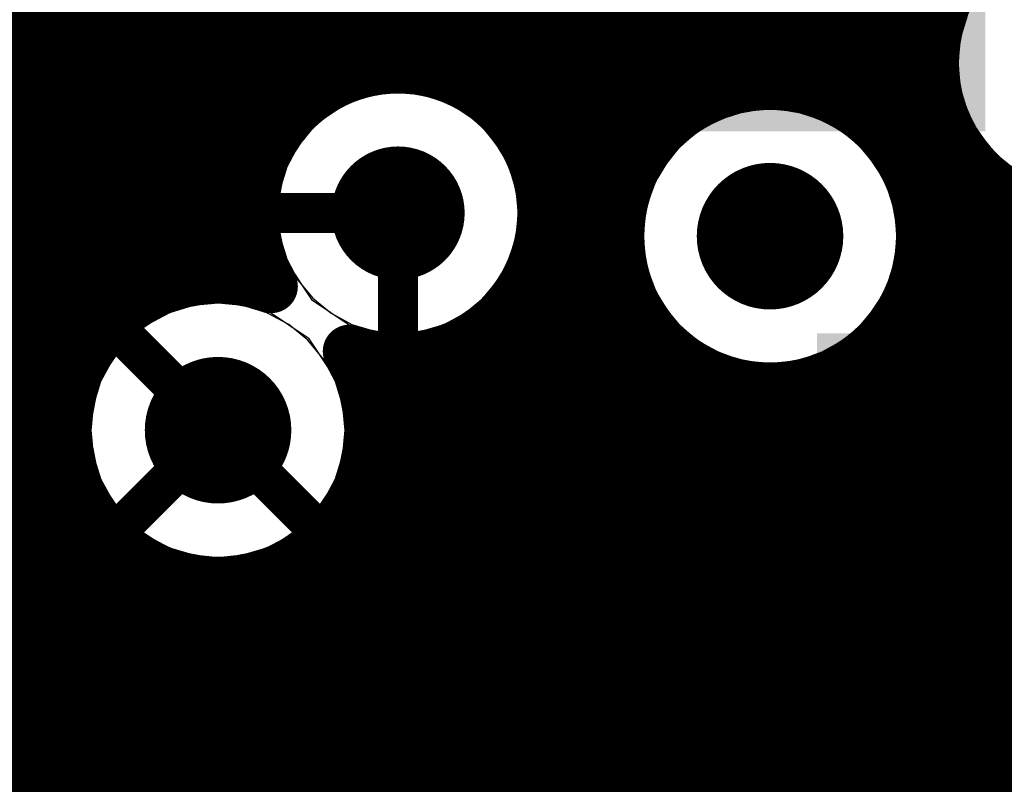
# Model space of a CAD drawing. Header units: millimetres. Extents: x 1.27 to 3.86, y 0.66 to 4.7.
# Tile 197 of 236: x 2.19 to 2.34, y 4.07 to 4.19. Entities that reach past the tile are written whole.
import ezdxf

# ---------------------------------------------------------------- set-up
doc = ezdxf.new("R2010")
doc.units = ezdxf.units.MM
doc.header["$MEASUREMENT"] = 0
for name, color, linetype in [('BottomLayer', 5, 'Continuous'), ('MidLayer1', 16, 'Continuous'), ('MidLayer2', 76, 'Continuous'), ('MidLayer3', 90, 'Continuous'), ('MidLayer4', 156, 'Continuous'), ('MidLayer5', 130, 'Continuous'), ('MidLayer6', 216, 'Continuous'), ('MultiLayer', 9, 'Continuous'), ('TopLayer', 1, 'Continuous'), ('ViaHoleLayer', 16, 'Continuous')]:
    doc.layers.add(name, color=color, linetype=linetype)

# ---------------------------------------------------------------- blocks, each defined once
blk = doc.blocks.new('MPZ2012_B_29')
at = {"layer": 'BottomLayer'}
for points in [[(-0.05118, -0.02362), (-0.01969, -0.02362), (-0.05118, 0.02362), (-0.01969, 0.02362)], [(0.01969, -0.02362), (0.05118, -0.02362), (0.01969, 0.02362), (0.05118, 0.02362)]]:
    blk.add_solid(points, dxfattribs=at)
blk = doc.blocks.new('1206_180_B_191')
at = {"layer": 'BottomLayer'}
for points in [[(-0.08858, 0.0315), (-0.08858, -0.0315), (-0.04528, 0.0315), (-0.04528, -0.0315)], [(0.04528, 0.0315), (0.04528, -0.0315), (0.08858, 0.0315), (0.08858, -0.0315)]]:
    blk.add_solid(points, dxfattribs=at)
blk = doc.blocks.new('0201_B_311')
at = {"layer": 'BottomLayer'}
for points in [[(-0.02205, 0.00827), (-0.02205, -0.00827), (-0.00394, 0.00827), (-0.00394, -0.00827)], [(0.00394, 0.00827), (0.00394, -0.00827), (0.02205, 0.00827), (0.02205, -0.00827)]]:
    blk.add_solid(points, dxfattribs=at)
blk = doc.blocks.new('0201_B_313')
at = {"layer": 'BottomLayer'}
for points in [[(-0.02205, 0.00827), (-0.02205, -0.00827), (-0.00394, 0.00827), (-0.00394, -0.00827)], [(0.00394, 0.00827), (0.00394, -0.00827), (0.02205, 0.00827), (0.02205, -0.00827)]]:
    blk.add_solid(points, dxfattribs=at)

msp = doc.modelspace()

# ---------------------------------------------------------------- linework, layer by layer
at = {"layer": 'BottomLayer'}
for p, q in [((2.26728, 4.13181), (2.26728, 4.24769)), ((2.30921, 4.08988), (2.26728, 4.13181)), ((2.35515, 4.08988), (2.30921, 4.08988))]:
    msp.add_line(p, q, dxfattribs=at)
for points, const_width in [([(2.24226, 4.16014, 1), (2.25226, 4.16014, 1)], 0.01), ([(2.2976, 4.15667, 1), (2.3086, 4.15667, 1)], 0.011), ([(2.24576, 4.16014, 1), (2.24876, 4.16014, 1)], 0.003), ([(2.24576, 4.13614, 1), (2.24876, 4.13614, 1)], 0.003), ([(2.24576, 4.13614, 1), (2.24876, 4.13614, 1)], 0.003), ([(2.21474, 4.12755, 1), (2.22574, 4.12755, 1)], 0.011), ([(2.21874, 4.12755, 1), (2.22174, 4.12755, 1)], 0.003), ([(2.21874, 4.12755, 1), (2.22174, 4.12755, 1)], 0.003), ([(2.30311, 4.07879, 1), (2.30611, 4.07879, 1)], 0.003), ([(2.30311, 4.07879, 1), (2.30611, 4.07879, 1)], 0.003), ([(2.23348, 4.0778, 1), (2.23648, 4.0778, 1)], 0.003), ([(2.26848, 4.0778, 1), (2.27148, 4.0778, 1)], 0.003), ([(2.26848, 4.0778, 1), (2.27148, 4.0778, 1)], 0.003), ([(2.28713, 4.0778, 1), (2.29013, 4.0778, 1)], 0.003), ([(2.28713, 4.0778, 1), (2.29013, 4.0778, 1)], 0.003)]:
    msp.add_lwpolyline(points, format="xyb", close=True, dxfattribs=dict(at, const_width=const_width))
at = {"layer": 'BottomLayer', "const_width": 0.006}
for points in [[(2.18528, 4.16251), (2.22024, 4.12755)], [(2.24726, 4.13614), (2.24726, 4.16014)], [(2.17048, 4.14231), (2.23498, 4.0778)], [(2.24726, 4.13614), (2.30461, 4.07879)], [(2.22024, 4.12755), (2.26998, 4.0778)], [(2.30461, 4.07879), (2.36351, 4.07879)], [(2.26998, 4.0778), (2.28863, 4.0778)], [(2.28863, 4.0778), (2.29964, 4.06679)]]:
    msp.add_lwpolyline(points, dxfattribs=at)
at = {"layer": 'MidLayer1', "const_width": 0.008}
for points in [[(2.19, 3.77181), (2.19, 4.674)], [(2.195, 3.77095), (2.195, 4.674)], [(2.2, 4.13847), (2.2, 4.674)], [(2.205, 4.14477), (2.205, 4.674)], [(2.21, 4.14814), (2.21, 4.674)], [(2.215, 4.14994), (2.215, 4.674)], [(2.22, 4.15055), (2.22, 4.674)], [(2.225, 4.15005), (2.225, 4.674)], [(2.23, 4.17378), (2.23, 4.674)], [(2.235, 4.17841), (2.235, 4.674)], [(2.24, 4.18091), (2.24, 4.674)], [(2.245, 4.18202), (2.245, 4.674)], [(2.25, 4.18197), (2.25, 4.674)], [(2.255, 4.18073), (2.255, 4.674)], [(2.26, 4.17808), (2.26, 4.674)], [(2.265, 4.17315), (2.265, 4.674)], [(2.27, 3.46676), (2.27, 4.674)], [(2.275, 3.76145), (2.275, 4.674)], [(2.28, 4.05886), (2.28, 4.674)], [(2.285, 4.17085), (2.285, 4.674)], [(2.29, 4.17557), (2.29, 4.674)], [(2.295, 4.17819), (2.295, 4.674)], [(2.3, 4.17946), (2.3, 4.674)], [(2.305, 4.17959), (2.305, 4.674)], [(2.31, 4.17861), (2.31, 4.674)], [(2.315, 4.17635), (2.315, 4.674)], [(2.32, 4.17227), (2.32, 4.674)], [(2.325, 4.1637), (2.325, 4.674)], [(1.727, 4.19), (2.32857, 4.19)], [(1.727, 4.185), (2.32748, 4.185)], [(1.727, 4.18), (2.2378, 4.18)], [(2.25672, 4.18), (2.32751, 4.18)], [(1.727, 4.175), (2.23104, 4.175)], [(2.26348, 4.175), (2.28921, 4.175)], [(2.31699, 4.175), (2.32866, 4.175)], [(2.33, 4.04392), (2.33, 4.17193)], [(1.727, 4.17), (2.22759, 4.17)], [(2.26693, 4.17), (2.28436, 4.17)], [(2.32184, 4.17), (2.33114, 4.17)], [(2.1554, 4.165), (2.2258, 4.165)], [(2.26872, 4.165), (2.28167, 4.165)], [(2.32454, 4.165), (2.33559, 4.165)], [(2.335, 4.04359), (2.335, 4.16551)], [(2.34, 4.04212), (2.34, 4.1621)], [(2.16557, 4.16), (2.22526, 4.16)], [(2.26926, 4.16), (2.28035, 4.16)], [(2.32586, 4.16), (2.34625, 4.16)], [(2.16998, 4.155), (2.22587, 4.155)], [(2.26865, 4.155), (2.28016, 4.155)], [(2.32604, 4.155), (2.44061, 4.155)], [(2.17245, 4.15), (2.21525, 4.15)], [(2.26678, 4.15), (2.28109, 4.15)], [(2.325, 4.04316), (2.325, 4.14963)], [(2.32512, 4.15), (2.43689, 4.15)], [(2.265, 3.46763), (2.265, 4.14713)], [(2.1736, 4.145), (2.20526, 4.145)], [(2.26322, 4.145), (2.28328, 4.145)], [(2.32292, 4.145), (2.43485, 4.145)], [(2.26, 3.46741), (2.26, 4.1422)], [(2.285, 4.06455), (2.285, 4.14248)], [(2.32, 4.0578), (2.32, 4.14106)], [(2.17364, 4.14), (2.2009, 4.14)], [(2.255, 3.52892), (2.255, 4.13955)], [(2.25611, 4.14), (2.28725, 4.14)], [(2.31895, 4.14), (2.43403, 4.14)], [(2.245, 3.54291), (2.245, 4.13826)], [(2.25, 3.53733), (2.25, 4.13831)], [(2.29, 4.06767), (2.29, 4.13776)], [(2.315, 4.06402), (2.315, 4.13698)], [(2.17258, 4.135), (2.19848, 4.135)], [(2.242, 4.135), (2.29539, 4.135)], [(2.295, 4.06931), (2.295, 4.13514)], [(2.31, 4.06737), (2.31, 4.13473)], [(2.31082, 4.135), (2.43431, 4.135)], [(2.3, 4.06979), (2.3, 4.13388)], [(2.305, 4.06917), (2.305, 4.13375)], [(2.17022, 4.13), (2.19737, 4.13)], [(2.24311, 4.13), (2.43573, 4.13)], [(2.16601, 4.125), (2.19738, 4.125)], [(2.2431, 4.125), (2.43854, 4.125)], [(2.15692, 4.12), (2.19851, 4.12)], [(2.24197, 4.12), (2.44358, 4.12)], [(2.2, 3.76883), (2.2, 4.11662)], [(2.24, 3.54698), (2.24, 4.11578)], [(1.727, 4.115), (2.20096, 4.115)], [(2.23952, 4.115), (2.4388, 4.115)], [(1.727, 4.11), (2.20537, 4.11)], [(2.205, 3.77013), (2.205, 4.11032)], [(2.235, 3.75758), (2.235, 4.10991)], [(2.23511, 4.11), (2.43507, 4.11)], [(2.21, 3.77155), (2.21, 4.10695)], [(2.23, 3.7651), (2.23, 4.10672)], [(2.215, 3.77182), (2.215, 4.10515)], [(2.225, 3.76889), (2.225, 4.10505)], [(1.727, 4.105), (2.2157, 4.105)], [(2.22, 3.77098), (2.22, 4.10455)], [(2.22478, 4.105), (2.43302, 4.105)], [(1.727, 4.1), (2.43219, 4.1)], [(1.727, 4.095), (2.43246, 4.095)], [(1.727, 4.09), (2.43387, 4.09)], [(1.727, 4.085), (2.43667, 4.085)], [(1.727, 4.08), (2.44169, 4.08)], [(1.727, 4.075), (2.48, 4.075)]]:
    msp.add_lwpolyline(points, dxfattribs=at)
for points in [[(2.37336, 4.18263, -1.465593), (2.33348, 4.19825)], [(2.22822, 4.14912, -1.303946), (2.26926, 4.16014)], [(2.26926, 4.16014, -0.51714), (2.23996, 4.13939)], [(2.24324, 4.12755, -3.186083), (2.22822, 4.14912)], [(2.23996, 4.13939, -0.136001), (2.24324, 4.12755)]]:
    msp.add_lwpolyline(points, format="xyb", dxfattribs=at)
at = {"layer": 'MidLayer1'}
for points, const_width in [([(2.32657, 4.19, 1), (2.33057, 4.19, 1)], 0.004), ([(2.32548, 4.185, 1), (2.32948, 4.185, 1)], 0.004), ([(2.243, 4.18202, 1), (2.247, 4.18202, 1)], 0.004), ([(2.248, 4.18197, 1), (2.252, 4.18197, 1)], 0.004), ([(2.238, 4.18091, 1), (2.242, 4.18091, 1)], 0.004), ([(2.253, 4.18073, 1), (2.257, 4.18073, 1)], 0.004), ([(2.2358, 4.18, 1), (2.2398, 4.18, 1)], 0.004), ([(2.25472, 4.18, 1), (2.25872, 4.18, 1)], 0.004), ([(2.3261, 4.15667, 1), (2.2801, 4.15667, 1)], 0.008), ([(2.298, 4.17946, 1), (2.302, 4.17946, 1)], 0.004), ([(2.303, 4.17959, 1), (2.307, 4.17959, 1)], 0.004), ([(2.32551, 4.18, 1), (2.32951, 4.18, 1)], 0.004), ([(2.233, 4.17841, 1), (2.237, 4.17841, 1)], 0.004), ([(2.258, 4.17808, 1), (2.262, 4.17808, 1)], 0.004), ([(2.293, 4.17819, 1), (2.297, 4.17819, 1)], 0.004), ([(2.308, 4.17861, 1), (2.312, 4.17861, 1)], 0.004), ([(2.313, 4.17635, 1), (2.317, 4.17635, 1)], 0.004), ([(2.22904, 4.175, 1), (2.23304, 4.175, 1)], 0.004), ([(2.26148, 4.175, 1), (2.26548, 4.175, 1)], 0.004), ([(2.28721, 4.175, 1), (2.29121, 4.175, 1)], 0.004), ([(2.288, 4.17557, 1), (2.292, 4.17557, 1)], 0.004), ([(2.31499, 4.175, 1), (2.31899, 4.175, 1)], 0.004), ([(2.32666, 4.175, 1), (2.33066, 4.175, 1)], 0.004), ([(2.228, 4.17378, 1), (2.232, 4.17378, 1)], 0.004), ([(2.263, 4.17315, 1), (2.267, 4.17315, 1)], 0.004), ([(2.318, 4.17227, 1), (2.322, 4.17227, 1)], 0.004), ([(2.328, 4.17193, 1), (2.332, 4.17193, 1)], 0.004), ([(2.283, 4.17085, 1), (2.287, 4.17085, 1)], 0.004), ([(2.22559, 4.17, 1), (2.22959, 4.17, 1)], 0.004), ([(2.26493, 4.17, 1), (2.26893, 4.17, 1)], 0.004), ([(2.28236, 4.17, 1), (2.28636, 4.17, 1)], 0.004), ([(2.31984, 4.17, 1), (2.32384, 4.17, 1)], 0.004), ([(2.32914, 4.17, 1), (2.33314, 4.17, 1)], 0.004), ([(2.24226, 4.16014, 1), (2.25226, 4.16014, 1)], 0.01), ([(2.2238, 4.165, 1), (2.2278, 4.165, 1)], 0.004), ([(2.26672, 4.165, 1), (2.27072, 4.165, 1)], 0.004), ([(2.27967, 4.165, 1), (2.28367, 4.165, 1)], 0.004), ([(2.32254, 4.165, 1), (2.32654, 4.165, 1)], 0.004), ([(2.333, 4.16551, 1), (2.337, 4.16551, 1)], 0.004), ([(2.33359, 4.165, 1), (2.33759, 4.165, 1)], 0.004), ([(2.2976, 4.15667, 1), (2.3086, 4.15667, 1)], 0.011), ([(2.323, 4.1637, 1), (2.327, 4.1637, 1)], 0.004), ([(2.338, 4.1621, 1), (2.342, 4.1621, 1)], 0.004), ([(2.22326, 4.16, 1), (2.22726, 4.16, 1)], 0.004), ([(2.26726, 4.16014, 1), (2.27126, 4.16014, 1)], 0.004), ([(2.26726, 4.16014, 1), (2.27126, 4.16014, 1)], 0.004), ([(2.26726, 4.16, 1), (2.27126, 4.16, 1)], 0.004), ([(2.27835, 4.16, 1), (2.28235, 4.16, 1)], 0.004), ([(2.32386, 4.16, 1), (2.32786, 4.16, 1)], 0.004), ([(2.2781, 4.15667, 1), (2.2821, 4.15667, 1)], 0.004), ([(2.3241, 4.15667, 1), (2.3281, 4.15667, 1)], 0.004), ([(2.22387, 4.155, 1), (2.22787, 4.155, 1)], 0.004), ([(2.26665, 4.155, 1), (2.27065, 4.155, 1)], 0.004), ([(2.27816, 4.155, 1), (2.28216, 4.155, 1)], 0.004), ([(2.32404, 4.155, 1), (2.32804, 4.155, 1)], 0.004), ([(2.213, 4.14994, 1), (2.217, 4.14994, 1)], 0.004), ([(2.21325, 4.15, 1), (2.21725, 4.15, 1)], 0.004), ([(2.218, 4.15055, 1), (2.222, 4.15055, 1)], 0.004), ([(2.223, 4.15005, 1), (2.227, 4.15005, 1)], 0.004), ([(2.26478, 4.15, 1), (2.26878, 4.15, 1)], 0.004), ([(2.27909, 4.15, 1), (2.28309, 4.15, 1)], 0.004), ([(2.323, 4.14963, 1), (2.327, 4.14963, 1)], 0.004), ([(2.32312, 4.15, 1), (2.32712, 4.15, 1)], 0.004), ([(2.208, 4.14814, 1), (2.212, 4.14814, 1)], 0.004), ([(2.22622, 4.14912, 1), (2.23022, 4.14912, 1)], 0.004), ([(2.22622, 4.14912, 1), (2.23022, 4.14912, 1)], 0.004), ([(2.263, 4.14713, 1), (2.267, 4.14713, 1)], 0.004), ([(2.20326, 4.145, 1), (2.20726, 4.145, 1)], 0.004), ([(2.26122, 4.145, 1), (2.26522, 4.145, 1)], 0.004), ([(2.28128, 4.145, 1), (2.28528, 4.145, 1)], 0.004), ([(2.32092, 4.145, 1), (2.32492, 4.145, 1)], 0.004), ([(2.203, 4.14477, 1), (2.207, 4.14477, 1)], 0.004), ([(2.258, 4.1422, 1), (2.262, 4.1422, 1)], 0.004), ([(2.283, 4.14248, 1), (2.287, 4.14248, 1)], 0.004), ([(2.318, 4.14106, 1), (2.322, 4.14106, 1)], 0.004), ([(2.1989, 4.14, 1), (2.2029, 4.14, 1)], 0.004), ([(2.23796, 4.13939, 1), (2.24196, 4.13939, 1)], 0.004), ([(2.23796, 4.13939, 1), (2.24196, 4.13939, 1)], 0.004), ([(2.253, 4.13955, 1), (2.257, 4.13955, 1)], 0.004), ([(2.25411, 4.14, 1), (2.25811, 4.14, 1)], 0.004), ([(2.28525, 4.14, 1), (2.28925, 4.14, 1)], 0.004), ([(2.31695, 4.14, 1), (2.32095, 4.14, 1)], 0.004), ([(2.198, 4.13847, 1), (2.202, 4.13847, 1)], 0.004), ([(2.243, 4.13826, 1), (2.247, 4.13826, 1)], 0.004), ([(2.248, 4.13831, 1), (2.252, 4.13831, 1)], 0.004), ([(2.288, 4.13776, 1), (2.292, 4.13776, 1)], 0.004), ([(2.313, 4.13698, 1), (2.317, 4.13698, 1)], 0.004), ([(2.19648, 4.135, 1), (2.20048, 4.135, 1)], 0.004), ([(2.24, 4.135, 1), (2.244, 4.135, 1)], 0.004), ([(2.293, 4.13514, 1), (2.297, 4.13514, 1)], 0.004), ([(2.29339, 4.135, 1), (2.29739, 4.135, 1)], 0.004), ([(2.308, 4.13473, 1), (2.312, 4.13473, 1)], 0.004), ([(2.30882, 4.135, 1), (2.31282, 4.135, 1)], 0.004), ([(2.21474, 4.12755, 1), (2.22574, 4.12755, 1)], 0.011), ([(2.298, 4.13388, 1), (2.302, 4.13388, 1)], 0.004), ([(2.303, 4.13375, 1), (2.307, 4.13375, 1)], 0.004), ([(2.19537, 4.13, 1), (2.19937, 4.13, 1)], 0.004), ([(2.24111, 4.13, 1), (2.24511, 4.13, 1)], 0.004), ([(2.24124, 4.12755, 1), (2.24524, 4.12755, 1)], 0.004), ([(2.24124, 4.12755, 1), (2.24524, 4.12755, 1)], 0.004), ([(2.19538, 4.125, 1), (2.19938, 4.125, 1)], 0.004), ([(2.2411, 4.125, 1), (2.2451, 4.125, 1)], 0.004), ([(2.19651, 4.12, 1), (2.20051, 4.12, 1)], 0.004), ([(2.23997, 4.12, 1), (2.24397, 4.12, 1)], 0.004), ([(2.198, 4.11662, 1), (2.202, 4.11662, 1)], 0.004), ([(2.238, 4.11578, 1), (2.242, 4.11578, 1)], 0.004), ([(2.19896, 4.115, 1), (2.20296, 4.115, 1)], 0.004), ([(2.23752, 4.115, 1), (2.24152, 4.115, 1)], 0.004), ([(2.203, 4.11032, 1), (2.207, 4.11032, 1)], 0.004), ([(2.20337, 4.11, 1), (2.20737, 4.11, 1)], 0.004), ([(2.233, 4.10991, 1), (2.237, 4.10991, 1)], 0.004), ([(2.23311, 4.11, 1), (2.23711, 4.11, 1)], 0.004), ([(2.208, 4.10695, 1), (2.212, 4.10695, 1)], 0.004), ([(2.228, 4.10672, 1), (2.232, 4.10672, 1)], 0.004), ([(2.213, 4.10515, 1), (2.217, 4.10515, 1)], 0.004), ([(2.223, 4.10505, 1), (2.227, 4.10505, 1)], 0.004), ([(2.2137, 4.105, 1), (2.2177, 4.105, 1)], 0.004), ([(2.218, 4.10455, 1), (2.222, 4.10455, 1)], 0.004), ([(2.22278, 4.105, 1), (2.22678, 4.105, 1)], 0.004)]:
    msp.add_lwpolyline(points, format="xyb", close=True, dxfattribs=dict(at, const_width=const_width))
at = {"layer": 'MidLayer2'}
for p, q in [((2.24373, 4.17788), (2.24034, 4.17685)), ((2.24726, 4.17823), (2.24373, 4.17788)), ((2.25079, 4.17788), (2.24726, 4.17823)), ((2.25418, 4.17685), (2.25079, 4.17788)), ((2.24034, 4.17685), (2.23721, 4.17518)), ((2.25731, 4.17518), (2.25418, 4.17685)), ((2.23721, 4.17518), (2.23447, 4.17293)), ((2.26005, 4.17293), (2.25731, 4.17518)), ((2.23447, 4.17293), (2.23222, 4.17019)), ((2.2623, 4.17019), (2.26005, 4.17293)), ((2.23222, 4.17019), (2.23055, 4.16706)), ((2.26397, 4.16706), (2.2623, 4.17019)), ((2.23055, 4.16706), (2.22952, 4.16367)), ((2.265, 4.16367), (2.26397, 4.16706)), ((2.22952, 4.16367), (2.22917, 4.16014)), ((2.26535, 4.16014), (2.265, 4.16367)), ((2.22917, 4.16014), (2.22761, 4.15842)), ((2.26691, 4.15842), (2.26535, 4.16014)), ((2.22761, 4.15842), (2.16851, 4.15842)), ((2.27387, 4.15842), (2.26691, 4.15842)), ((2.29852, 4.13377), (2.27387, 4.15842)), ((2.3637, 4.13377), (2.29852, 4.13377))]:
    msp.add_line(p, q, dxfattribs=at)
for points, const_width in [([(2.24226, 4.16014, 1), (2.25226, 4.16014, 1)], 0.01), ([(2.2976, 4.15667, 1), (2.3086, 4.15667, 1)], 0.011), ([(2.21474, 4.12755, 1), (2.22574, 4.12755, 1)], 0.011), ([(2.21874, 4.12755, 1), (2.22174, 4.12755, 1)], 0.003)]:
    msp.add_lwpolyline(points, format="xyb", close=True, dxfattribs=dict(at, const_width=const_width))
at = {"layer": 'MidLayer2', "const_width": 0.006}
msp.add_lwpolyline([(2.17186, 4.07917), (2.22024, 4.12755)], dxfattribs=at)
at = {"layer": 'MidLayer3'}
for p, q in [((2.33272, 4.18994), (2.33163, 4.18635)), ((2.33163, 4.18635), (2.33127, 4.18263)), ((2.33127, 4.18263), (2.33163, 4.17891)), ((2.33163, 4.17891), (2.33272, 4.17532)), ((2.24373, 4.17788), (2.24034, 4.17685)), ((2.24726, 4.17823), (2.24373, 4.17788)), ((2.25079, 4.17788), (2.24726, 4.17823)), ((2.25418, 4.17685), (2.25079, 4.17788)), ((2.24034, 4.17685), (2.23721, 4.17518)), ((2.25731, 4.17518), (2.25418, 4.17685)), ((2.3031, 4.17576), (2.29938, 4.17539)), ((2.30683, 4.17539), (2.3031, 4.17576)), ((2.23721, 4.17518), (2.23447, 4.17293)), ((2.26005, 4.17293), (2.25731, 4.17518)), ((2.2958, 4.17431), (2.2925, 4.17254)), ((2.29938, 4.17539), (2.2958, 4.17431)), ((2.31041, 4.17431), (2.30683, 4.17539)), ((2.31371, 4.17254), (2.31041, 4.17431)), ((2.33272, 4.17532), (2.33449, 4.17202)), ((2.23447, 4.17293), (2.23222, 4.17019)), ((2.2623, 4.17019), (2.26005, 4.17293)), ((2.2925, 4.17254), (2.2896, 4.17017)), ((2.3166, 4.17017), (2.31371, 4.17254)), ((2.33449, 4.17202), (2.33686, 4.16913)), ((2.23222, 4.17019), (2.23055, 4.16706)), ((2.26397, 4.16706), (2.2623, 4.17019)), ((2.2896, 4.17017), (2.28723, 4.16727)), ((2.31898, 4.16727), (2.3166, 4.17017)), ((2.33686, 4.16913), (2.33975, 4.16676)), ((2.23055, 4.16706), (2.22952, 4.16367)), ((2.265, 4.16367), (2.26397, 4.16706)), ((2.28723, 4.16727), (2.28546, 4.16397)), ((2.32074, 4.16397), (2.31898, 4.16727)), ((2.28546, 4.16397), (2.28438, 4.16039)), ((2.32183, 4.16039), (2.32074, 4.16397)), ((2.22952, 4.16367), (2.22917, 4.16014)), ((2.26535, 4.16014), (2.265, 4.16367)), ((2.22917, 4.16014), (2.22952, 4.15661)), ((2.265, 4.15661), (2.26535, 4.16014)), ((2.28438, 4.16039), (2.28401, 4.15667)), ((2.32219, 4.15667), (2.32183, 4.16039)), ((2.22952, 4.15661), (2.23055, 4.15322)), ((2.26397, 4.15322), (2.265, 4.15661)), ((2.28401, 4.15667), (2.28438, 4.15294)), ((2.32183, 4.15294), (2.32219, 4.15667)), ((2.23055, 4.15322), (2.23222, 4.15009)), ((2.2623, 4.15009), (2.26397, 4.15322)), ((2.28438, 4.15294), (2.28546, 4.14936)), ((2.32074, 4.14936), (2.32183, 4.15294)), ((2.23222, 4.15009), (2.23447, 4.14735)), ((2.26005, 4.14735), (2.2623, 4.15009)), ((2.28546, 4.14936), (2.28723, 4.14606)), ((2.31898, 4.14606), (2.32074, 4.14936)), ((2.21652, 4.14627), (2.21293, 4.14519)), ((2.22024, 4.14664), (2.21652, 4.14627)), ((2.22396, 4.14627), (2.22024, 4.14664)), ((2.22755, 4.14519), (2.22396, 4.14627)), ((2.23447, 4.14735), (2.23721, 4.1451)), ((2.25731, 4.1451), (2.26005, 4.14735)), ((2.28723, 4.14606), (2.2896, 4.14317)), ((2.3166, 4.14317), (2.31898, 4.14606)), ((2.21293, 4.14519), (2.20963, 4.14342)), ((2.23085, 4.14342), (2.22755, 4.14519)), ((2.23721, 4.1451), (2.24034, 4.14343)), ((2.25418, 4.14343), (2.25731, 4.1451)), ((2.20963, 4.14342), (2.20674, 4.14105)), ((2.23374, 4.14105), (2.23085, 4.14342)), ((2.24034, 4.14343), (2.24373, 4.1424)), ((2.25079, 4.1424), (2.25418, 4.14343)), ((2.2896, 4.14317), (2.2925, 4.14079)), ((2.31371, 4.14079), (2.3166, 4.14317)), ((2.24373, 4.1424), (2.24726, 4.14205)), ((2.24726, 4.14205), (2.25079, 4.1424)), ((2.20674, 4.14105), (2.20437, 4.13815)), ((2.23611, 4.13815), (2.23374, 4.14105)), ((2.2925, 4.14079), (2.2958, 4.13903)), ((2.31041, 4.13903), (2.31371, 4.14079)), ((2.2958, 4.13903), (2.29938, 4.13794)), ((2.30683, 4.13794), (2.31041, 4.13903)), ((2.20437, 4.13815), (2.2026, 4.13485)), ((2.23788, 4.13485), (2.23611, 4.13815)), ((2.29938, 4.13794), (2.3031, 4.13758)), ((2.3031, 4.13758), (2.30683, 4.13794)), ((2.2026, 4.13485), (2.20151, 4.13127)), ((2.23896, 4.13127), (2.23788, 4.13485)), ((2.20151, 4.13127), (2.20115, 4.12755)), ((2.23933, 4.12755), (2.23896, 4.13127)), ((2.20115, 4.12755), (2.20151, 4.12382)), ((2.23896, 4.12382), (2.23933, 4.12755)), ((2.20151, 4.12382), (2.2026, 4.12024)), ((2.23788, 4.12024), (2.23896, 4.12382)), ((2.2026, 4.12024), (2.20437, 4.11694)), ((2.23611, 4.11694), (2.23788, 4.12024)), ((2.20437, 4.11694), (2.20674, 4.11405)), ((2.23374, 4.11405), (2.23611, 4.11694)), ((2.20674, 4.11405), (2.20963, 4.11167)), ((2.23085, 4.11167), (2.23374, 4.11405)), ((2.20963, 4.11167), (2.21293, 4.10991)), ((2.22755, 4.10991), (2.23085, 4.11167)), ((2.21293, 4.10991), (2.21652, 4.10882)), ((2.22396, 4.10882), (2.22755, 4.10991)), ((2.21652, 4.10882), (2.22024, 4.10846)), ((2.22024, 4.10846), (2.22396, 4.10882))]:
    msp.add_line(p, q, dxfattribs=at)
for points, const_width in [([(2.24226, 4.16014, 1), (2.25226, 4.16014, 1)], 0.01), ([(2.2976, 4.15667, 1), (2.3086, 4.15667, 1)], 0.011), ([(2.21474, 4.12755, 1), (2.22574, 4.12755, 1)], 0.011)]:
    msp.add_lwpolyline(points, format="xyb", close=True, dxfattribs=dict(at, const_width=const_width))
at = {"layer": 'MidLayer4'}
for p, q in [((2.33246, 4.19004), (2.33099, 4.18263)), ((2.33099, 4.18263), (2.33246, 4.17522)), ((2.24726, 4.17849), (2.24024, 4.1771)), ((2.25428, 4.1771), (2.24726, 4.17849)), ((2.24024, 4.1771), (2.23428, 4.17312)), ((2.26024, 4.17312), (2.25428, 4.1771)), ((2.3031, 4.17604), (2.29569, 4.17456)), ((2.31052, 4.17456), (2.3031, 4.17604)), ((2.29569, 4.17456), (2.2894, 4.17037)), ((2.3168, 4.17037), (2.31052, 4.17456)), ((2.33246, 4.17522), (2.33666, 4.16893)), ((2.23428, 4.17312), (2.2303, 4.16716)), ((2.26422, 4.16716), (2.26024, 4.17312)), ((2.2894, 4.17037), (2.28521, 4.16408)), ((2.321, 4.16408), (2.3168, 4.17037)), ((2.33666, 4.16893), (2.34295, 4.16473)), ((2.2303, 4.16716), (2.22891, 4.16014)), ((2.26561, 4.16014), (2.26422, 4.16716)), ((2.28521, 4.16408), (2.28373, 4.15667)), ((2.32248, 4.15667), (2.321, 4.16408)), ((2.22891, 4.16014), (2.2303, 4.15312)), ((2.26422, 4.15312), (2.26561, 4.16014)), ((2.28373, 4.15667), (2.28521, 4.14925)), ((2.321, 4.14925), (2.32248, 4.15667)), ((2.2303, 4.15312), (2.23428, 4.14716)), ((2.26024, 4.14716), (2.26422, 4.15312)), ((2.28521, 4.14925), (2.2894, 4.14297)), ((2.3168, 4.14297), (2.321, 4.14925)), ((2.22024, 4.14692), (2.21283, 4.14545)), ((2.22765, 4.14545), (2.22024, 4.14692)), ((2.23428, 4.14716), (2.24024, 4.14318)), ((2.25428, 4.14318), (2.26024, 4.14716)), ((2.21283, 4.14545), (2.20654, 4.14125)), ((2.23394, 4.14125), (2.22765, 4.14545)), ((2.24024, 4.14318), (2.24726, 4.14179)), ((2.24726, 4.14179), (2.25428, 4.14318)), ((2.2894, 4.14297), (2.29569, 4.13877)), ((2.31052, 4.13877), (2.3168, 4.14297)), ((2.20654, 4.14125), (2.20234, 4.13496)), ((2.23814, 4.13496), (2.23394, 4.14125)), ((2.29569, 4.13877), (2.3031, 4.13729)), ((2.3031, 4.13729), (2.31052, 4.13877)), ((2.20234, 4.13496), (2.20087, 4.12755)), ((2.23961, 4.12755), (2.23814, 4.13496)), ((2.20087, 4.12755), (2.20234, 4.12013)), ((2.23814, 4.12013), (2.23961, 4.12755)), ((2.20234, 4.12013), (2.20654, 4.11385)), ((2.23394, 4.11385), (2.23814, 4.12013)), ((2.20654, 4.11385), (2.21283, 4.10965)), ((2.22765, 4.10965), (2.23394, 4.11385)), ((2.21283, 4.10965), (2.22024, 4.10818)), ((2.22024, 4.10818), (2.22765, 4.10965))]:
    msp.add_line(p, q, dxfattribs=at)
for points, const_width in [([(2.24226, 4.16014, 1), (2.25226, 4.16014, 1)], 0.01), ([(2.2976, 4.15667, 1), (2.3086, 4.15667, 1)], 0.011), ([(2.21474, 4.12755, 1), (2.22574, 4.12755, 1)], 0.011)]:
    msp.add_lwpolyline(points, format="xyb", close=True, dxfattribs=dict(at, const_width=const_width))
at = {"layer": 'MidLayer5'}
for p, q in [((2.27953, 4.10499), (2.33798, 4.16344)), ((2.33798, 4.16344), (2.45926, 4.16345)), ((2.14341, 4.10499), (2.27953, 4.10499))]:
    msp.add_line(p, q, dxfattribs=at)
for points, const_width in [([(2.24226, 4.16014, 1), (2.25226, 4.16014, 1)], 0.01), ([(2.2976, 4.15667, 1), (2.3086, 4.15667, 1)], 0.011), ([(2.21474, 4.12755, 1), (2.22574, 4.12755, 1)], 0.011)]:
    msp.add_lwpolyline(points, format="xyb", close=True, dxfattribs=dict(at, const_width=const_width))
at = {"layer": 'MidLayer6'}
for p, q in [((2.33272, 4.18994), (2.33163, 4.18635)), ((2.33163, 4.18635), (2.33127, 4.18263)), ((2.33127, 4.18263), (2.33163, 4.17891)), ((2.33163, 4.17891), (2.33272, 4.17532)), ((2.24373, 4.17788), (2.24034, 4.17685)), ((2.24726, 4.17823), (2.24373, 4.17788)), ((2.25079, 4.17788), (2.24726, 4.17823)), ((2.25418, 4.17685), (2.25079, 4.17788)), ((2.24034, 4.17685), (2.23721, 4.17518)), ((2.25731, 4.17518), (2.25418, 4.17685)), ((2.3031, 4.17576), (2.29938, 4.17539)), ((2.30683, 4.17539), (2.3031, 4.17576)), ((2.23721, 4.17518), (2.23447, 4.17293)), ((2.26005, 4.17293), (2.25731, 4.17518)), ((2.2958, 4.17431), (2.2925, 4.17254)), ((2.29938, 4.17539), (2.2958, 4.17431)), ((2.31041, 4.17431), (2.30683, 4.17539)), ((2.31371, 4.17254), (2.31041, 4.17431)), ((2.33272, 4.17532), (2.33449, 4.17202)), ((2.23447, 4.17293), (2.23222, 4.17019)), ((2.2623, 4.17019), (2.26005, 4.17293)), ((2.2925, 4.17254), (2.2896, 4.17017)), ((2.3166, 4.17017), (2.31371, 4.17254)), ((2.33449, 4.17202), (2.33686, 4.16913)), ((2.23222, 4.17019), (2.23055, 4.16706)), ((2.26397, 4.16706), (2.2623, 4.17019)), ((2.2896, 4.17017), (2.28723, 4.16727)), ((2.31898, 4.16727), (2.3166, 4.17017)), ((2.33686, 4.16913), (2.33975, 4.16676)), ((2.23055, 4.16706), (2.22952, 4.16367)), ((2.265, 4.16367), (2.26397, 4.16706)), ((2.28723, 4.16727), (2.28546, 4.16397)), ((2.32074, 4.16397), (2.31898, 4.16727)), ((2.28546, 4.16397), (2.28438, 4.16039)), ((2.32183, 4.16039), (2.32074, 4.16397)), ((2.22952, 4.16367), (2.22917, 4.16014)), ((2.26535, 4.16014), (2.265, 4.16367)), ((2.22917, 4.16014), (2.22952, 4.15661)), ((2.265, 4.15661), (2.26535, 4.16014)), ((2.28438, 4.16039), (2.28401, 4.15667)), ((2.32219, 4.15667), (2.32183, 4.16039)), ((2.22952, 4.15661), (2.23055, 4.15322)), ((2.26397, 4.15322), (2.265, 4.15661)), ((2.28401, 4.15667), (2.28438, 4.15294)), ((2.32183, 4.15294), (2.32219, 4.15667)), ((2.23055, 4.15322), (2.23222, 4.15009)), ((2.2623, 4.15009), (2.26397, 4.15322)), ((2.28438, 4.15294), (2.28546, 4.14936)), ((2.32074, 4.14936), (2.32183, 4.15294)), ((2.23222, 4.15009), (2.23447, 4.14735)), ((2.26005, 4.14735), (2.2623, 4.15009)), ((2.28546, 4.14936), (2.28723, 4.14606)), ((2.31898, 4.14606), (2.32074, 4.14936)), ((2.21652, 4.14627), (2.21293, 4.14519)), ((2.22024, 4.14664), (2.21652, 4.14627)), ((2.22396, 4.14627), (2.22024, 4.14664)), ((2.22755, 4.14519), (2.22396, 4.14627)), ((2.23447, 4.14735), (2.23721, 4.1451)), ((2.25731, 4.1451), (2.26005, 4.14735)), ((2.28723, 4.14606), (2.2896, 4.14317)), ((2.3166, 4.14317), (2.31898, 4.14606)), ((2.21293, 4.14519), (2.20963, 4.14342)), ((2.23085, 4.14342), (2.22755, 4.14519)), ((2.23721, 4.1451), (2.24034, 4.14343)), ((2.25418, 4.14343), (2.25731, 4.1451)), ((2.20963, 4.14342), (2.20674, 4.14105)), ((2.23374, 4.14105), (2.23085, 4.14342)), ((2.24034, 4.14343), (2.24373, 4.1424)), ((2.25079, 4.1424), (2.25418, 4.14343)), ((2.2896, 4.14317), (2.2925, 4.14079)), ((2.31371, 4.14079), (2.3166, 4.14317)), ((2.24373, 4.1424), (2.24726, 4.14205)), ((2.24726, 4.14205), (2.25079, 4.1424)), ((2.20674, 4.14105), (2.20437, 4.13815)), ((2.23611, 4.13815), (2.23374, 4.14105)), ((2.2925, 4.14079), (2.2958, 4.13903)), ((2.31041, 4.13903), (2.31371, 4.14079)), ((2.2958, 4.13903), (2.29938, 4.13794)), ((2.30683, 4.13794), (2.31041, 4.13903)), ((2.20437, 4.13815), (2.2026, 4.13485)), ((2.23788, 4.13485), (2.23611, 4.13815)), ((2.29938, 4.13794), (2.3031, 4.13758)), ((2.3031, 4.13758), (2.30683, 4.13794)), ((2.2026, 4.13485), (2.20151, 4.13127)), ((2.23896, 4.13127), (2.23788, 4.13485)), ((2.20151, 4.13127), (2.20115, 4.12755)), ((2.23933, 4.12755), (2.23896, 4.13127)), ((2.20115, 4.12755), (2.20151, 4.12382)), ((2.23896, 4.12382), (2.23933, 4.12755)), ((2.20151, 4.12382), (2.2026, 4.12024)), ((2.23788, 4.12024), (2.23896, 4.12382)), ((2.2026, 4.12024), (2.20437, 4.11694)), ((2.23611, 4.11694), (2.23788, 4.12024)), ((2.20437, 4.11694), (2.20674, 4.11405)), ((2.23374, 4.11405), (2.23611, 4.11694)), ((2.20674, 4.11405), (2.20963, 4.11167)), ((2.23085, 4.11167), (2.23374, 4.11405)), ((2.20963, 4.11167), (2.21293, 4.10991)), ((2.22755, 4.10991), (2.23085, 4.11167)), ((2.21293, 4.10991), (2.21652, 4.10882)), ((2.22396, 4.10882), (2.22755, 4.10991)), ((2.21652, 4.10882), (2.22024, 4.10846)), ((2.22024, 4.10846), (2.22396, 4.10882))]:
    msp.add_line(p, q, dxfattribs=at)
for points, const_width in [([(2.24226, 4.16014, 1), (2.25226, 4.16014, 1)], 0.01), ([(2.2976, 4.15667, 1), (2.3086, 4.15667, 1)], 0.011), ([(2.21474, 4.12755, 1), (2.22574, 4.12755, 1)], 0.011)]:
    msp.add_lwpolyline(points, format="xyb", close=True, dxfattribs=dict(at, const_width=const_width))
at = {"layer": 'MultiLayer'}
for points, const_width in [([(2.24226, 4.16014, 1), (2.25226, 4.16014, 1)], 0.01), ([(2.2976, 4.15667, 1), (2.3086, 4.15667, 1)], 0.011), ([(2.21474, 4.12755, 1), (2.22574, 4.12755, 1)], 0.011)]:
    msp.add_lwpolyline(points, format="xyb", close=True, dxfattribs=dict(at, const_width=const_width))
at = {"layer": 'TopLayer'}
for p, q in [((2.33259, 4.18937), (2.33221, 4.18829)), ((2.33221, 4.18829), (2.3319, 4.18718)), ((2.33166, 4.18606), (2.33149, 4.18492)), ((2.3319, 4.18718), (2.33166, 4.18606)), ((2.33149, 4.18492), (2.33139, 4.18378)), ((2.33139, 4.18378), (2.33135, 4.18263)), ((2.33135, 4.18263), (2.33139, 4.18148)), ((2.33139, 4.18148), (2.33149, 4.18034)), ((2.33149, 4.18034), (2.33166, 4.1792)), ((2.33166, 4.1792), (2.3319, 4.17808)), ((2.24147, 4.17719), (2.24037, 4.17678)), ((2.2426, 4.17754), (2.24147, 4.17719)), ((2.24375, 4.1778), (2.2426, 4.17754)), ((2.24491, 4.178), (2.24375, 4.1778)), ((2.24608, 4.17811), (2.24491, 4.178)), ((2.24726, 4.17815), (2.24608, 4.17811)), ((2.24844, 4.17811), (2.24726, 4.17815)), ((2.24961, 4.178), (2.24844, 4.17811)), ((2.25077, 4.1778), (2.24961, 4.178)), ((2.25192, 4.17754), (2.25077, 4.1778)), ((2.25305, 4.17719), (2.25192, 4.17754)), ((2.25415, 4.17678), (2.25305, 4.17719)), ((2.3319, 4.17808), (2.33221, 4.17697)), ((2.23826, 4.17574), (2.23725, 4.17511)), ((2.23929, 4.17629), (2.23826, 4.17574)), ((2.24037, 4.17678), (2.23929, 4.17629)), ((2.25523, 4.17629), (2.25415, 4.17678)), ((2.25626, 4.17574), (2.25523, 4.17629)), ((2.25727, 4.17511), (2.25626, 4.17574)), ((2.30081, 4.17554), (2.29968, 4.17536)), ((2.30196, 4.17564), (2.30081, 4.17554)), ((2.3031, 4.17568), (2.30196, 4.17564)), ((2.30425, 4.17564), (2.3031, 4.17568)), ((2.30539, 4.17554), (2.30425, 4.17564)), ((2.30653, 4.17536), (2.30539, 4.17554)), ((2.33221, 4.17697), (2.33259, 4.17589)), ((2.33259, 4.17589), (2.33303, 4.17483)), ((2.2363, 4.17443), (2.23539, 4.17368)), ((2.23725, 4.17511), (2.2363, 4.17443)), ((2.25822, 4.17443), (2.25727, 4.17511)), ((2.25913, 4.17368), (2.25822, 4.17443)), ((2.29636, 4.17444), (2.2953, 4.174)), ((2.29745, 4.17481), (2.29636, 4.17444)), ((2.29855, 4.17512), (2.29745, 4.17481)), ((2.29968, 4.17536), (2.29855, 4.17512)), ((2.30765, 4.17512), (2.30653, 4.17536)), ((2.30876, 4.17481), (2.30765, 4.17512)), ((2.30984, 4.17444), (2.30876, 4.17481)), ((2.3109, 4.174), (2.30984, 4.17444)), ((2.33303, 4.17483), (2.33353, 4.1738)), ((2.23453, 4.17287), (2.23372, 4.17201)), ((2.23539, 4.17368), (2.23453, 4.17287)), ((2.25999, 4.17287), (2.25913, 4.17368)), ((2.2608, 4.17201), (2.25999, 4.17287)), ((2.29327, 4.17293), (2.2923, 4.17231)), ((2.29427, 4.1735), (2.29327, 4.17293)), ((2.2953, 4.174), (2.29427, 4.1735)), ((2.31194, 4.1735), (2.3109, 4.174)), ((2.31294, 4.17293), (2.31194, 4.1735)), ((2.3139, 4.17231), (2.31294, 4.17293)), ((2.33353, 4.1738), (2.33409, 4.1728)), ((2.33409, 4.1728), (2.33472, 4.17183)), ((2.23301, 4.17115), (2.16839, 4.17115)), ((2.23372, 4.17201), (2.23301, 4.17115)), ((2.26155, 4.1711), (2.2608, 4.17201)), ((2.26223, 4.17015), (2.26155, 4.1711)), ((2.29138, 4.17163), (2.2905, 4.1709)), ((2.2923, 4.17231), (2.29138, 4.17163)), ((2.31483, 4.17163), (2.3139, 4.17231)), ((2.31571, 4.1709), (2.31483, 4.17163)), ((2.33472, 4.17183), (2.3354, 4.17091)), ((2.26286, 4.16914), (2.26223, 4.17015)), ((2.28966, 4.17011), (2.28887, 4.16927)), ((2.2905, 4.1709), (2.28966, 4.17011)), ((2.31654, 4.17011), (2.31571, 4.1709)), ((2.31733, 4.16927), (2.31654, 4.17011)), ((2.3354, 4.17091), (2.33613, 4.17002)), ((2.33613, 4.17002), (2.33692, 4.16919)), ((2.26341, 4.16811), (2.26286, 4.16914)), ((2.28814, 4.16839), (2.28746, 4.16747)), ((2.28887, 4.16927), (2.28814, 4.16839)), ((2.31807, 4.16839), (2.31733, 4.16927)), ((2.31875, 4.16747), (2.31807, 4.16839)), ((2.33692, 4.16919), (2.33775, 4.1684)), ((2.33775, 4.1684), (2.33864, 4.16767)), ((2.2639, 4.16703), (2.26341, 4.16811)), ((2.26431, 4.16593), (2.2639, 4.16703)), ((2.28746, 4.16747), (2.28684, 4.1665)), ((2.31937, 4.1665), (2.31875, 4.16747)), ((2.26466, 4.1648), (2.26431, 4.16593)), ((2.28627, 4.1655), (2.28577, 4.16447)), ((2.28684, 4.1665), (2.28627, 4.1655)), ((2.31993, 4.1655), (2.31937, 4.1665)), ((2.32044, 4.16447), (2.31993, 4.1655)), ((2.26492, 4.16365), (2.26466, 4.1648)), ((2.28577, 4.16447), (2.28533, 4.16341)), ((2.32088, 4.16341), (2.32044, 4.16447)), ((2.26512, 4.16249), (2.26492, 4.16365)), ((2.26523, 4.16132), (2.26512, 4.16249)), ((2.28495, 4.16232), (2.28465, 4.16122)), ((2.28533, 4.16341), (2.28495, 4.16232)), ((2.32125, 4.16232), (2.32088, 4.16341)), ((2.32156, 4.16122), (2.32125, 4.16232)), ((2.26527, 4.16014), (2.26523, 4.16132)), ((2.28465, 4.16122), (2.28441, 4.16009)), ((2.3218, 4.16009), (2.32156, 4.16122)), ((2.26523, 4.15896), (2.26527, 4.16014)), ((2.28441, 4.16009), (2.28423, 4.15896)), ((2.32197, 4.15896), (2.3218, 4.16009)), ((2.26492, 4.15663), (2.26512, 4.15779)), ((2.26512, 4.15779), (2.26523, 4.15896)), ((2.28413, 4.15781), (2.28409, 4.15667)), ((2.28423, 4.15896), (2.28413, 4.15781)), ((2.32208, 4.15781), (2.32197, 4.15896)), ((2.32211, 4.15667), (2.32208, 4.15781)), ((2.26466, 4.15548), (2.26492, 4.15663)), ((2.28409, 4.15667), (2.28413, 4.15552)), ((2.32208, 4.15552), (2.32211, 4.15667)), ((2.26431, 4.15435), (2.26466, 4.15548)), ((2.28413, 4.15552), (2.28423, 4.15438)), ((2.32197, 4.15438), (2.32208, 4.15552)), ((2.2639, 4.15325), (2.26431, 4.15435)), ((2.28423, 4.15438), (2.28441, 4.15324)), ((2.3218, 4.15324), (2.32197, 4.15438)), ((2.26286, 4.15114), (2.26341, 4.15217)), ((2.26341, 4.15217), (2.2639, 4.15325)), ((2.28441, 4.15324), (2.28465, 4.15212)), ((2.28465, 4.15212), (2.28495, 4.15101)), ((2.32125, 4.15101), (2.32156, 4.15212)), ((2.32156, 4.15212), (2.3218, 4.15324)), ((2.26223, 4.15013), (2.26286, 4.15114)), ((2.28495, 4.15101), (2.28533, 4.14993)), ((2.32088, 4.14993), (2.32125, 4.15101)), ((2.2608, 4.14827), (2.26155, 4.14918)), ((2.26155, 4.14918), (2.26223, 4.15013)), ((2.28533, 4.14993), (2.28577, 4.14887)), ((2.32044, 4.14887), (2.32088, 4.14993)), ((2.25999, 4.14741), (2.2608, 4.14827)), ((2.28577, 4.14887), (2.28627, 4.14783)), ((2.28627, 4.14783), (2.28684, 4.14683)), ((2.31937, 4.14683), (2.31993, 4.14783)), ((2.31993, 4.14783), (2.32044, 4.14887)), ((2.26217, 4.14281), (2.25999, 4.14741)), ((2.28684, 4.14683), (2.28746, 4.14587)), ((2.31875, 4.14587), (2.31937, 4.14683)), ((2.28746, 4.14587), (2.28814, 4.14494)), ((2.28814, 4.14494), (2.28887, 4.14406)), ((2.31733, 4.14406), (2.31807, 4.14494)), ((2.31807, 4.14494), (2.31875, 4.14587)), ((2.28887, 4.14406), (2.28966, 4.14323)), ((2.28966, 4.14323), (2.2905, 4.14244)), ((2.31571, 4.14244), (2.31654, 4.14323)), ((2.31654, 4.14323), (2.31733, 4.14406)), ((2.3552, 4.04978), (2.26217, 4.14281)), ((2.2905, 4.14244), (2.29138, 4.1417)), ((2.29138, 4.1417), (2.2923, 4.14102)), ((2.3139, 4.14102), (2.31483, 4.1417)), ((2.31483, 4.1417), (2.31571, 4.14244)), ((2.2923, 4.14102), (2.29327, 4.1404)), ((2.29327, 4.1404), (2.29427, 4.13984)), ((2.31194, 4.13984), (2.31294, 4.1404)), ((2.31294, 4.1404), (2.3139, 4.14102)), ((2.29427, 4.13984), (2.2953, 4.13933)), ((2.2953, 4.13933), (2.29636, 4.13889)), ((2.29636, 4.13889), (2.29745, 4.13852)), ((2.30876, 4.13852), (2.30984, 4.13889)), ((2.30984, 4.13889), (2.3109, 4.13933)), ((2.3109, 4.13933), (2.31194, 4.13984)), ((2.29745, 4.13852), (2.29855, 4.13821)), ((2.29855, 4.13821), (2.29968, 4.13797)), ((2.29968, 4.13797), (2.30081, 4.1378)), ((2.30081, 4.1378), (2.30196, 4.13769)), ((2.30196, 4.13769), (2.3031, 4.13766)), ((2.3031, 4.13766), (2.30425, 4.13769)), ((2.30425, 4.13769), (2.30539, 4.1378)), ((2.30539, 4.1378), (2.30653, 4.13797)), ((2.30653, 4.13797), (2.30765, 4.13821)), ((2.30765, 4.13821), (2.30876, 4.13852))]:
    msp.add_line(p, q, dxfattribs=at)
for points, const_width in [([(2.24226, 4.16014, 1), (2.25226, 4.16014, 1)], 0.01), ([(2.2976, 4.15667, 1), (2.3086, 4.15667, 1)], 0.011), ([(2.24576, 4.16014, 1), (2.24876, 4.16014, 1)], 0.003), ([(2.21474, 4.12755, 1), (2.22574, 4.12755, 1)], 0.011)]:
    msp.add_lwpolyline(points, format="xyb", close=True, dxfattribs=dict(at, const_width=const_width))
at = {"layer": 'TopLayer', "const_width": 0.006}
msp.add_lwpolyline([(2.16839, 4.16014), (2.24726, 4.16014)], dxfattribs=at)
at = {"layer": 'ViaHoleLayer', "const_width": 0.005}
for points in [[(2.24476, 4.16014, 1), (2.24976, 4.16014, 1)], [(2.3006, 4.15667, 1), (2.3056, 4.15667, 1)], [(2.21774, 4.12755, 1), (2.22274, 4.12755, 1)]]:
    msp.add_lwpolyline(points, format="xyb", close=True, dxfattribs=at)

# ---------------------------------------------------------------- block references
for name, p, rotation in [('1206_180_B_191', (2.24685, 4.20393), 360), ('MPZ2012_B_29', (2.36133, 4.11846), 360), ('0201_B_311', (2.23498, 4.06481), 90), ('0201_B_313', (2.26998, 4.06481), 90)]:
    msp.add_blockref(name, p, dxfattribs=dict(rotation=rotation))

doc.saveas('drawing.dxf')
